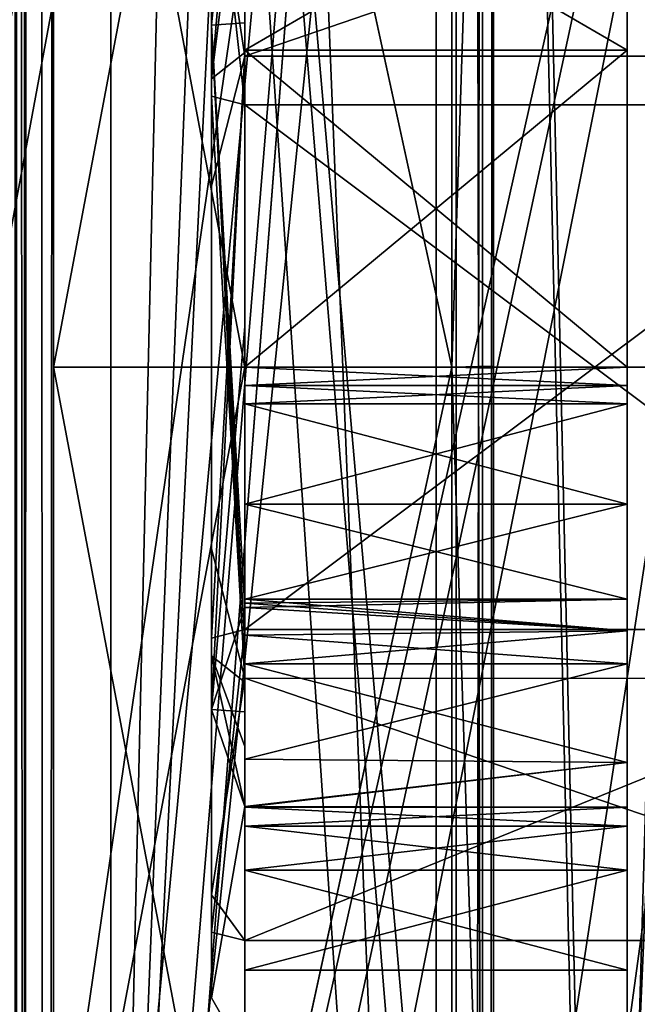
# Model space of a CAD drawing. Header units: millimetres. Extents: x -15 to 196, y -14 to 691.
# Tile 176 of 256: x 20.52 to 23.75, y 80.67 to 85.82. Entities that reach past the tile are written whole.
import ezdxf

# ---------------------------------------------------------------- set-up
doc = ezdxf.new("R2010")
doc.units = ezdxf.units.MM
doc.header["$LTSCALE"] = 41.718519
for name, color, linetype in [('1025', 7, 'CONTINUOUS'), ('1027', 7, 'CONTINUOUS'), ('1031', 7, 'CONTINUOUS'), ('123', 7, 'CONTINUOUS'), ('127', 7, 'CONTINUOUS'), ('131', 7, 'CONTINUOUS'), ('1444', 7, 'CONTINUOUS'), ('1445', 7, 'CONTINUOUS'), ('1446', 7, 'CONTINUOUS'), ('1447', 7, 'CONTINUOUS'), ('1448', 7, 'CONTINUOUS'), ('1449', 7, 'CONTINUOUS'), ('1450', 7, 'CONTINUOUS'), ('15', 7, 'CONTINUOUS'), ('1688', 7, 'CONTINUOUS'), ('1779', 7, 'CONTINUOUS'), ('1983', 7, 'CONTINUOUS'), ('1984', 7, 'CONTINUOUS'), ('1985', 7, 'CONTINUOUS'), ('1989', 7, 'CONTINUOUS'), ('1990', 7, 'CONTINUOUS'), ('1991', 7, 'CONTINUOUS'), ('1992', 7, 'CONTINUOUS'), ('1993', 7, 'CONTINUOUS'), ('1994', 7, 'CONTINUOUS'), ('1995', 7, 'CONTINUOUS'), ('1996', 7, 'CONTINUOUS'), ('1998', 7, 'CONTINUOUS'), ('1999', 7, 'CONTINUOUS'), ('2000', 7, 'CONTINUOUS'), ('2001', 7, 'CONTINUOUS'), ('2002', 7, 'CONTINUOUS'), ('2003', 7, 'CONTINUOUS'), ('2004', 7, 'CONTINUOUS'), ('2005', 7, 'CONTINUOUS'), ('2006', 7, 'CONTINUOUS'), ('2007', 7, 'CONTINUOUS'), ('2008', 7, 'CONTINUOUS'), ('2009', 7, 'CONTINUOUS'), ('35', 7, 'CONTINUOUS'), ('37', 7, 'CONTINUOUS'), ('57', 7, 'CONTINUOUS'), ('60', 7, 'CONTINUOUS'), ('675', 7, 'CONTINUOUS'), ('68', 7, 'CONTINUOUS'), ('78', 7, 'CONTINUOUS'), ('79', 7, 'CONTINUOUS')]:
    doc.layers.add(name, color=color, linetype=linetype)

msp = doc.modelspace()

# ---------------------------------------------------------------- linework, layer by layer
at = {"layer": '1025', "color": 254, "linetype": 'Continuous', "true_color": 0xd7d4d0}
for points in [[(23, 64.3337, -158.0366), (23, 126.7648, -165.7021), (23, 125.7289, -174.1388), (23, 64.3337, -158.0366)], [(23, 63.2978, -166.4732), (23, 64.3337, -158.0366), (23, 125.7289, -174.1388), (23, 63.2978, -166.4732)]]:
    msp.add_3dface(points, dxfattribs=at)
at = {"layer": '1027', "linetype": 'Continuous'}
for points in [[(20.5, 64.3337, -158.0366), (20.5, 126.7648, -165.7021), (23, 64.3337, -158.0366), (20.5, 64.3337, -158.0366)], [(20.5, 126.7648, -165.7021), (23, 126.7648, -165.7021), (23, 64.3337, -158.0366), (20.5, 126.7648, -165.7021)]]:
    msp.add_3dface(points, dxfattribs=at)
at = {"layer": '1031', "linetype": 'Continuous'}
for points in [[(20.5, 125.7289, -174.1388), (20.5, 63.2978, -166.4732), (23, 125.7289, -174.1388), (20.5, 125.7289, -174.1388)], [(20.5, 63.2978, -166.4732), (23, 63.2978, -166.4732), (23, 125.7289, -174.1388), (20.5, 63.2978, -166.4732)]]:
    msp.add_3dface(points, dxfattribs=at)
at = {"layer": '123', "linetype": 'Continuous'}
for points in [[(23, 78.0161, -147.1659), (23, 95.217, -143.5097), (20.5, 78.0161, -147.1659), (23, 78.0161, -147.1659)], [(23, 95.217, -143.5097), (20.5, 95.217, -143.5097), (20.5, 78.0161, -147.1659), (23, 95.217, -143.5097)]]:
    msp.add_3dface(points, dxfattribs=at)
at = {"layer": '127', "linetype": 'Continuous'}
for points in [[(20.7, 54.4186, -90.454), (20.7, 649.568, -142.5228), (20.7, 84.0018, -89.5), (20.7, 54.4186, -90.454)], [(20.7, 84.0018, -89.5), (20.7, 649.568, -142.5228), (20.7, 89.3003, -87.3062), (20.7, 84.0018, -89.5)], [(20.7, 99.8642, -61.3039), (20.7, 12, -53.6168), (20.7, 99.5594, -61.2839), (20.7, 99.8642, -61.3039)], [(20.7, 99.5594, -61.2839), (20.7, 12, -53.6168), (20.7, 99.2541, -61.2773), (20.7, 99.5594, -61.2839)], [(20.7, 99.2541, -61.2773), (20.7, 12, -53.6168), (20.7, 94.3036, -63.3283), (20.7, 99.2541, -61.2773)], [(20.7, 94.3036, -63.3283), (20.7, 12, -53.6168), (20.7, 92.2541, -68.2783), (20.7, 94.3036, -63.3283)], [(20.7, 92.2541, -68.2783), (20.7, 12, -53.6168), (20.7, 49.2633, -61.9289), (20.7, 92.2541, -68.2783)], [(20.7, 92.2541, -68.2783), (20.7, 49.2633, -61.9289), (20.7, 83.9982, -74.5), (20.7, 92.2541, -68.2783)], [(20.7, 89.3025, -76.696), (20.7, 92.2541, -68.2783), (20.7, 83.9982, -74.5), (20.7, 89.3025, -76.696)], [(20.7, 78.6975, -87.304), (20.7, 54.4186, -90.454), (20.7, 84.0018, -89.5), (20.7, 78.6975, -87.304)], [(20.7, 83.9982, -74.5), (20.7, 49.2633, -61.9289), (20.7, 78.6997, -76.6938), (20.7, 83.9982, -74.5)]]:
    msp.add_3dface(points, dxfattribs=at)
at = {"layer": '131', "linetype": 'Continuous'}
for points in [[(20.5689, 680.027, -111.5646), (20.2742, 679.5982, -111.2022), (20.5, 12, -53.0145), (20.5689, 680.027, -111.5646)], [(20.6487, 12, -53.2995), (20.5689, 680.027, -111.5646), (20.5, 12, -53.0145), (20.6487, 12, -53.2995)], [(20.5689, 680.027, -111.5646), (20.6487, 12, -53.2995), (20.7, 99.8642, -61.3039), (20.5689, 680.027, -111.5646)], [(20.7, 12, -53.6168), (20.7, 99.8642, -61.3039), (20.6487, 12, -53.2995), (20.7, 12, -53.6168)]]:
    msp.add_3dface(points, dxfattribs=at)
at = {"layer": '1444', "color": 30, "linetype": 'Continuous', "true_color": 0xe68018}
for points in [[(21.7, 83.9982, -89.5), (20.7, 89.3003, -87.3062), (21.7, 89.3025, -87.304), (21.7, 83.9982, -89.5)], [(20.7, 84.0018, -89.5), (20.7, 89.3003, -87.3062), (21.7, 83.9982, -89.5), (20.7, 84.0018, -89.5)], [(20.7, 78.6975, -87.304), (20.7, 84.0018, -89.5), (21.7, 78.6997, -87.3062), (20.7, 78.6975, -87.304)], [(21.7, 78.6997, -87.3062), (20.7, 84.0018, -89.5), (21.7, 83.9982, -89.5), (21.7, 78.6997, -87.3062)]]:
    msp.add_3dface(points, dxfattribs=at)
at = {"layer": '1445', "color": 30, "linetype": 'Continuous', "true_color": 0xe68018}
for points in [[(20.7, 89.3025, -76.696), (20.7, 83.9982, -74.5), (21.7, 89.3003, -76.6938), (20.7, 89.3025, -76.696)], [(21.7, 89.3003, -76.6938), (20.7, 83.9982, -74.5), (21.7, 84.0018, -74.5), (21.7, 89.3003, -76.6938)], [(20.7, 83.9982, -74.5), (20.7, 78.6997, -76.6938), (21.7, 84.0018, -74.5), (20.7, 83.9982, -74.5)], [(21.7, 84.0018, -74.5), (20.7, 78.6997, -76.6938), (21.7, 78.6975, -76.696), (21.7, 84.0018, -74.5)]]:
    msp.add_3dface(points, dxfattribs=at)
at = {"layer": '1446', "color": 30, "linetype": 'Continuous', "true_color": 0xe68018}
for points in [[(21.7, 83.9982, -89.5), (21.7, 89.3025, -87.304), (21.7, 84.0011, -89.028), (21.7, 83.9982, -89.5)], [(21.7, 84.0011, -89.028), (21.7, 89.3025, -87.304), (21.7, 88.9666, -86.9724), (21.7, 84.0011, -89.028)], [(21.7, 89.3003, -76.6938), (21.7, 84.0018, -74.5), (21.7, 88.9688, -77.0298), (21.7, 89.3003, -76.6938)], [(21.7, 88.9688, -77.0298), (21.7, 84.0018, -74.5), (21.7, 83.9989, -74.972), (21.7, 88.9688, -77.0298)], [(21.7, 84.0018, -74.5), (21.7, 78.6975, -76.696), (21.7, 83.9989, -74.972), (21.7, 84.0018, -74.5)], [(21.7, 79.0312, -86.9702), (21.7, 83.9982, -89.5), (21.7, 84.0011, -89.028), (21.7, 79.0312, -86.9702)], [(21.7, 83.9989, -74.972), (21.7, 78.6975, -76.696), (21.7, 79.0334, -77.0276), (21.7, 83.9989, -74.972)], [(21.7, 78.6997, -87.3062), (21.7, 83.9982, -89.5), (21.7, 79.0312, -86.9702), (21.7, 78.6997, -87.3062)]]:
    msp.add_3dface(points, dxfattribs=at)
at = {"layer": '1447', "color": 254, "linetype": 'Continuous', "true_color": 0xd7d4d0}
for points in [[(22.7833, 90.4261, -75.5739), (21.7, 88.9688, -77.0298), (22.7833, 84, -72.9121), (22.7833, 90.4261, -75.5739)], [(21.7, 88.9688, -77.0298), (21.7, 83.9989, -74.972), (22.7833, 84, -72.9121), (21.7, 88.9688, -77.0298)], [(21.7, 83.9989, -74.972), (21.7, 79.0334, -77.0276), (22.7833, 84, -72.9121), (21.7, 83.9989, -74.972)], [(22.7833, 84, -72.9121), (21.7, 79.0334, -77.0276), (22.7833, 77.5739, -75.5739), (22.7833, 84, -72.9121)]]:
    msp.add_3dface(points, dxfattribs=at)
at = {"layer": '1448', "color": 254, "linetype": 'Continuous', "true_color": 0xd7d4d0}
for points in [[(22.7833, 84, -91.0879), (21.7, 88.9666, -86.9724), (22.7833, 90.4261, -88.4261), (22.7833, 84, -91.0879)], [(21.7, 84.0011, -89.028), (21.7, 88.9666, -86.9724), (22.7833, 84, -91.0879), (21.7, 84.0011, -89.028)], [(21.7, 79.0312, -86.9702), (21.7, 84.0011, -89.028), (22.7833, 84, -91.0879), (21.7, 79.0312, -86.9702)], [(22.7833, 77.5739, -88.4261), (21.7, 79.0312, -86.9702), (22.7833, 84, -91.0879), (22.7833, 77.5739, -88.4261)]]:
    msp.add_3dface(points, dxfattribs=at)
at = {"layer": '1449', "color": 254, "linetype": 'Continuous', "true_color": 0xd7d4d0}
for points in [[(23, 90.7153, -88.7195), (23, 83.9948, -91.4998), (22.7833, 84, -91.0879), (23, 90.7153, -88.7195)], [(23, 90.7153, -88.7195), (22.7833, 84, -91.0879), (22.7833, 90.4261, -88.4261), (23, 90.7153, -88.7195)], [(23, 83.9948, -91.4998), (23, 77.2871, -88.7219), (22.7833, 84, -91.0879), (23, 83.9948, -91.4998)], [(23, 77.2871, -88.7219), (22.7833, 77.5739, -88.4261), (22.7833, 84, -91.0879), (23, 77.2871, -88.7219)]]:
    msp.add_3dface(points, dxfattribs=at)
at = {"layer": '1450', "color": 254, "linetype": 'Continuous', "true_color": 0xd7d4d0}
for points in [[(23, 84.0052, -72.5002), (23, 90.7129, -75.2781), (22.7833, 84, -72.9121), (23, 84.0052, -72.5002)], [(23, 90.7129, -75.2781), (22.7833, 90.4261, -75.5739), (22.7833, 84, -72.9121), (23, 90.7129, -75.2781)], [(23, 77.2847, -75.2805), (23, 84.0052, -72.5002), (22.7833, 84, -72.9121), (23, 77.2847, -75.2805)], [(23, 77.2847, -75.2805), (22.7833, 84, -72.9121), (22.7833, 77.5739, -75.5739), (23, 77.2847, -75.2805)]]:
    msp.add_3dface(points, dxfattribs=at)
at = {"layer": '15', "color": 7, "linetype": 'Continuous', "true_color": 0xe0f2ff}
for points in [[(27.2586, 202.0429, -101.3845), (22.7, 202.0429, -101.3845), (22.7, 43.6774, -2.4267), (27.2586, 202.0429, -101.3845)], [(27.2586, 202.0429, -101.3845), (22.7, 43.6774, -2.4267), (27.2586, 43.6774, -2.4267), (27.2586, 202.0429, -101.3845)]]:
    msp.add_3dface(points, dxfattribs=at)
at = {"layer": '1688', "color": 7, "linetype": 'Continuous', "true_color": 0xe0f2ff}
for points in [[(21, 74.9282, -186.9592), (21, 98.1017, -198.7667), (22.6, 74.4827, -186.7322), (21, 74.9282, -186.9592)], [(21, 98.1017, -198.7667), (27.2586, 98.1017, -198.7667), (23.1, 74.0372, -186.5052), (21, 98.1017, -198.7667)], [(22.6, 74.4827, -186.7322), (21, 98.1017, -198.7667), (22.9535, 74.3522, -186.6657), (22.6, 74.4827, -186.7322)], [(22.9535, 74.3522, -186.6657), (21, 98.1017, -198.7667), (23.1, 74.0372, -186.5052), (22.9535, 74.3522, -186.6657)], [(27.2586, 98.1017, -198.7667), (27.2586, 9.4392, -153.5909), (23.1, 74.0372, -186.5052), (27.2586, 98.1017, -198.7667)]]:
    msp.add_3dface(points, dxfattribs=at)
at = {"layer": '1779', "color": 254, "linetype": 'Continuous', "true_color": 0xf7f3d2}
for points in [[(22.7, 43.6774, -2.4267), (22.7, 202.0429, -101.3845), (22.7, 201.248, -102.6565), (22.7, 43.6774, -2.4267)], [(22.7, 43.6774, -2.4267), (22.7, 201.248, -102.6565), (22.7, 42.8825, -3.6988), (22.7, 43.6774, -2.4267)]]:
    msp.add_3dface(points, dxfattribs=at)
at = {"layer": '1983', "color": 254, "linetype": 'Continuous', "true_color": 0xd7d4d0}
for points in [[(23.9167, 89.261, -76.739), (23.9167, 84, -74.5599), (23.7, 88.9667, -77.0275), (23.9167, 89.261, -76.739)], [(23.7, 88.9667, -77.0275), (23.9167, 84, -74.5599), (23.7, 84.0011, -74.9718), (23.7, 88.9667, -77.0275)], [(23.7, 84.0011, -74.9718), (23.9167, 84, -74.5599), (23.7, 79.0311, -77.0297), (23.7, 84.0011, -74.9718)], [(23.9167, 84, -74.5599), (23.9167, 78.739, -76.739), (23.7, 79.0311, -77.0297), (23.9167, 84, -74.5599)]]:
    msp.add_3dface(points, dxfattribs=at)
at = {"layer": '1984', "color": 254, "linetype": 'Continuous', "true_color": 0xd7d4d0}
for points in [[(23.7, 83.9989, -89.0282), (23.7, 88.9689, -86.9703), (23.7, 84, -85.15), (23.7, 83.9989, -89.0282)], [(23.7, 84, -85.15), (23.7, 88.9689, -86.9703), (23.7, 85.6571, -84.6789), (23.7, 84, -85.15)], [(23.7, 85.6571, -84.6789), (23.7, 88.9689, -86.9703), (23.7, 86.8185, -83.4066), (23.7, 85.6571, -84.6789)], [(23.7, 88.9667, -77.0275), (23.7, 84.0011, -74.9718), (23.7, 87.5113, -81.3728), (23.7, 88.9667, -77.0275)], [(23.7, 87.5113, -81.3728), (23.7, 84.0011, -74.9718), (23.7, 87.1132, -81.0291), (23.7, 87.5113, -81.3728)], [(23.7, 87.1132, -81.0291), (23.7, 84.0011, -74.9718), (23.7, 86.8185, -80.5934), (23.7, 87.1132, -81.0291)], [(23.7, 86.8185, -80.5934), (23.7, 84.0011, -74.9718), (23.7, 85.6571, -79.3211), (23.7, 86.8185, -80.5934)], [(23.7, 85.6571, -79.3211), (23.7, 84.0011, -74.9718), (23.7, 84, -78.85), (23.7, 85.6571, -79.3211)], [(23.7, 84.0011, -74.9718), (23.7, 79.0311, -77.0297), (23.7, 84, -78.85), (23.7, 84.0011, -74.9718)], [(23.7, 84, -78.85), (23.7, 79.0311, -77.0297), (23.7, 83.9044, -78.8515), (23.7, 84, -78.85)], [(23.7, 83.9044, -85.1485), (23.7, 83.9989, -89.0282), (23.7, 84, -85.15), (23.7, 83.9044, -85.1485)], [(23.7, 79.0333, -86.9725), (23.7, 83.9989, -89.0282), (23.7, 81.935, -85.2298), (23.7, 79.0333, -86.9725)], [(23.7, 81.935, -85.2298), (23.7, 83.9989, -89.0282), (23.7, 82.45, -85.4347), (23.7, 81.935, -85.2298)], [(23.7, 82.45, -85.4347), (23.7, 83.9989, -89.0282), (23.7, 82.6234, -85.4143), (23.7, 82.45, -85.4347)], [(23.7, 82.6234, -85.4143), (23.7, 83.9989, -89.0282), (23.7, 82.7875, -85.3545), (23.7, 82.6234, -85.4143)], [(23.7, 82.7875, -85.3545), (23.7, 83.9989, -89.0282), (23.7, 83.2842, -85.1816), (23.7, 82.7875, -85.3545)], [(23.7, 83.2842, -85.1816), (23.7, 83.9989, -89.0282), (23.7, 83.8089, -85.1442), (23.7, 83.2842, -85.1816)], [(23.7, 83.8089, -85.1442), (23.7, 83.9989, -89.0282), (23.7, 83.9044, -85.1485), (23.7, 83.8089, -85.1442)], [(23.7, 83.9044, -78.8515), (23.7, 79.0311, -77.0297), (23.7, 83.8089, -78.8558), (23.7, 83.9044, -78.8515)], [(23.7, 83.8089, -78.8558), (23.7, 79.0311, -77.0297), (23.7, 83.2842, -78.8184), (23.7, 83.8089, -78.8558)], [(23.7, 83.2842, -78.8184), (23.7, 79.0311, -77.0297), (23.7, 82.7875, -78.6455), (23.7, 83.2842, -78.8184)], [(23.7, 82.7875, -78.6455), (23.7, 79.0311, -77.0297), (23.7, 82.6234, -78.5857), (23.7, 82.7875, -78.6455)], [(23.7, 82.6234, -78.5857), (23.7, 79.0311, -77.0297), (23.7, 82.45, -78.5653), (23.7, 82.6234, -78.5857)], [(23.7, 82.45, -78.5653), (23.7, 79.0311, -77.0297), (23.7, 81.935, -78.7702), (23.7, 82.45, -78.5653)], [(23.7, 81.935, -78.7702), (23.7, 79.0311, -77.0297), (23.7, 81.7012, -79.2727), (23.7, 81.935, -78.7702)], [(23.7, 81.7012, -84.7273), (23.7, 79.0333, -86.9725), (23.7, 81.935, -85.2298), (23.7, 81.7012, -84.7273)], [(23.7, 81.7012, -79.2727), (23.7, 79.0311, -77.0297), (23.7, 81.6025, -79.7893), (23.7, 81.7012, -79.2727)], [(23.7, 81.3726, -83.7376), (23.7, 79.0333, -86.9725), (23.7, 81.7012, -84.7273), (23.7, 81.3726, -83.7376)], [(23.7, 81.6025, -84.2107), (23.7, 81.3726, -83.7376), (23.7, 81.7012, -84.7273), (23.7, 81.6025, -84.2107)], [(23.7, 81.6025, -79.7893), (23.7, 79.0311, -77.0297), (23.7, 81.3726, -80.2624), (23.7, 81.6025, -79.7893)], [(23.7, 81.3726, -80.2624), (23.7, 79.0311, -77.0297), (23.7, 80.85, -82), (23.7, 81.3726, -80.2624)], [(23.7, 80.85, -82), (23.7, 79.0333, -86.9725), (23.7, 81.3726, -83.7376), (23.7, 80.85, -82)], [(23.7, 79.0311, -77.0297), (23.7, 79.0333, -86.9725), (23.7, 80.85, -82), (23.7, 79.0311, -77.0297)]]:
    msp.add_3dface(points, dxfattribs=at)
at = {"layer": '1985', "color": 254, "linetype": 'Continuous', "true_color": 0xd7d4d0}
for points in [[(23.9167, 84, -89.4401), (23.9167, 89.261, -87.261), (23.7, 88.9689, -86.9703), (23.9167, 84, -89.4401)], [(23.9167, 84, -89.4401), (23.7, 88.9689, -86.9703), (23.7, 83.9989, -89.0282), (23.9167, 84, -89.4401)], [(23.9167, 78.739, -87.261), (23.9167, 84, -89.4401), (23.7, 79.0333, -86.9725), (23.9167, 78.739, -87.261)], [(23.9167, 84, -89.4401), (23.7, 83.9989, -89.0282), (23.7, 79.0333, -86.9725), (23.9167, 84, -89.4401)]]:
    msp.add_3dface(points, dxfattribs=at)
at = {"layer": '1989', "linetype": 'Continuous'}
for points in [[(21.5268, 87.296, -82.1619), (21.7, 87.5496, -81.3997), (21.5268, 85.7882, -79.2265), (21.5268, 87.296, -82.1619)], [(21.5268, 85.7882, -79.2265), (21.7, 87.5496, -81.3997), (21.7, 85.8, -78.8823), (21.5268, 85.7882, -79.2265)], [(21.5268, 85.5078, -84.9354), (21.7, 87.5496, -82.6003), (21.5268, 87.296, -82.1619), (21.5268, 85.5078, -84.9354)], [(21.7, 87.5496, -82.6003), (21.5268, 85.5078, -84.9354), (21.7, 86.9048, -84.1264), (21.7, 87.5496, -82.6003)], [(21.5268, 85.5078, -84.9354), (21.7, 85.6449, -85.2022), (21.7, 86.9048, -84.1264), (21.5268, 85.5078, -84.9354)], [(21.7, 82.7451, -78.6258), (21.5268, 85.7882, -79.2265), (21.7, 85.8, -78.8823), (21.7, 82.7451, -78.6258)], [(21.5268, 82.4922, -79.0646), (21.5268, 85.7882, -79.2265), (21.7, 82.3551, -78.7978), (21.5268, 82.4922, -79.0646)], [(21.7, 82.3551, -78.7978), (21.5268, 85.7882, -79.2265), (21.7, 82.5475, -78.706), (21.7, 82.3551, -78.7978)], [(21.7, 82.5475, -78.706), (21.5268, 85.7882, -79.2265), (21.7, 82.7451, -78.6258), (21.7, 82.5475, -78.706)]]:
    msp.add_3dface(points, dxfattribs=at)
at = {"layer": '1990', "color": 254, "linetype": 'Continuous', "true_color": 0xd7d4d0}
for points in [[(21.7, 86.9048, -84.1264), (21.7, 85.6449, -85.2022), (21.7, 86.8185, -83.4066), (21.7, 86.9048, -84.1264)], [(21.7, 86.8185, -83.4066), (21.7, 85.6449, -85.2022), (21.7, 85.6571, -84.6789), (21.7, 86.8185, -83.4066)], [(21.7, 85.6449, -85.2022), (21.7, 84.2131, -85.5937), (21.7, 85.6571, -84.6789), (21.7, 85.6449, -85.2022)], [(21.7, 85.6571, -84.6789), (21.7, 84.2131, -85.5937), (21.7, 84, -85.15), (21.7, 85.6571, -84.6789)], [(21.7, 84.2131, -85.5937), (21.7, 82.7451, -85.3742), (21.7, 84, -85.15), (21.7, 84.2131, -85.5937)], [(21.7, 84, -85.15), (21.7, 82.7451, -85.3742), (21.7, 83.9044, -85.1485), (21.7, 84, -85.15)], [(21.7, 83.9044, -85.1485), (21.7, 82.7451, -85.3742), (21.7, 83.8089, -85.1442), (21.7, 83.9044, -85.1485)], [(21.7, 83.8089, -85.1442), (21.7, 82.7451, -85.3742), (21.7, 83.2842, -85.1816), (21.7, 83.8089, -85.1442)], [(21.7, 83.2842, -85.1816), (21.7, 82.7451, -85.3742), (21.7, 82.7664, -85.3647), (21.7, 83.2842, -85.1816)], [(21.7, 82.7875, -85.3545), (21.7, 83.2842, -85.1816), (21.7, 82.7664, -85.3647), (21.7, 82.7875, -85.3545)]]:
    msp.add_3dface(points, dxfattribs=at)
at = {"layer": '1991', "linetype": 'Continuous'}
for points in [[(21.7, 85.6449, -85.2022), (21.5268, 85.5078, -84.9354), (21.5268, 82.2118, -84.7735), (21.7, 85.6449, -85.2022)], [(21.7, 84.2131, -85.5937), (21.7, 85.6449, -85.2022), (21.5268, 82.2118, -84.7735), (21.7, 84.2131, -85.5937)], [(21.7, 82.7451, -85.3742), (21.7, 84.2131, -85.5937), (21.5268, 82.2118, -84.7735), (21.7, 82.7451, -85.3742)], [(21.7, 82.7451, -85.3742), (21.5268, 82.2118, -84.7735), (21.7, 82.2, -85.1177), (21.7, 82.7451, -85.3742)], [(21.5268, 82.4922, -79.0646), (21.7, 82.3551, -78.7978), (21.7, 82.0186, -78.9943), (21.5268, 82.4922, -79.0646)], [(21.7, 81.7053, -79.2261), (21.5268, 82.4922, -79.0646), (21.7, 82.0186, -78.9943), (21.7, 81.7053, -79.2261)], [(21.5268, 82.4922, -79.0646), (21.7, 81.7053, -79.2261), (21.5268, 80.704, -81.8381), (21.5268, 82.4922, -79.0646)], [(21.5268, 82.2118, -84.7735), (21.5268, 80.704, -81.8381), (21.7, 81.7053, -84.7739), (21.5268, 82.2118, -84.7735)], [(21.7, 82.2, -85.1177), (21.5268, 82.2118, -84.7735), (21.7, 81.7053, -84.7739), (21.7, 82.2, -85.1177)], [(21.5268, 80.704, -81.8381), (21.7, 81.7053, -79.2261), (21.7, 80.4, -82), (21.5268, 80.704, -81.8381)], [(21.7, 81.7053, -84.7739), (21.5268, 80.704, -81.8381), (21.7, 80.4, -82), (21.7, 81.7053, -84.7739)]]:
    msp.add_3dface(points, dxfattribs=at)
at = {"layer": '1992', "color": 254, "linetype": 'Continuous', "true_color": 0xd7d4d0}
for points in [[(21.7, 80.4, -82), (21.7, 81.7053, -79.2261), (21.7, 81.3726, -80.2624), (21.7, 80.4, -82)], [(21.7, 81.3726, -80.2624), (21.7, 81.7053, -79.2261), (21.7, 81.6025, -79.7893), (21.7, 81.3726, -80.2624)], [(21.7, 81.6025, -79.7893), (21.7, 81.7053, -79.2261), (21.7, 81.7029, -79.2494), (21.7, 81.6025, -79.7893)], [(21.7, 81.7053, -84.7739), (21.7, 80.4, -82), (21.7, 81.7029, -84.7506), (21.7, 81.7053, -84.7739)], [(21.7, 81.7029, -84.7506), (21.7, 80.4, -82), (21.7, 81.7012, -84.7273), (21.7, 81.7029, -84.7506)], [(21.7, 81.7012, -79.2727), (21.7, 81.6025, -79.7893), (21.7, 81.7029, -79.2494), (21.7, 81.7012, -79.2727)], [(21.7, 81.7012, -84.7273), (21.7, 80.4, -82), (21.7, 81.6025, -84.2107), (21.7, 81.7012, -84.7273)], [(21.7, 81.6025, -84.2107), (21.7, 80.4, -82), (21.7, 81.3726, -83.7376), (21.7, 81.6025, -84.2107)], [(21.7, 81.3726, -83.7376), (21.7, 80.4, -82), (21.7, 80.85, -82), (21.7, 81.3726, -83.7376)], [(21.7, 80.85, -82), (21.7, 80.4, -82), (21.7, 81.3726, -80.2624), (21.7, 80.85, -82)]]:
    msp.add_3dface(points, dxfattribs=at)
at = {"layer": '1993', "color": 254, "linetype": 'Continuous', "true_color": 0xd7d4d0}
for points in [[(23.7, 82.6234, -85.4143), (23.7, 82.7875, -85.3545), (21.7, 82.7451, -85.3742), (23.7, 82.6234, -85.4143)], [(21.7, 82.7451, -85.3742), (23.7, 82.7875, -85.3545), (21.7, 82.7664, -85.3647), (21.7, 82.7451, -85.3742)], [(23.7, 82.7875, -85.3545), (21.7, 82.7875, -85.3545), (21.7, 82.7664, -85.3647), (23.7, 82.7875, -85.3545)], [(23.7, 82.6234, -85.4143), (21.7, 82.7451, -85.3742), (21.7, 82.6006, -85.4194), (23.7, 82.6234, -85.4143)], [(23.7, 82.45, -85.4347), (23.7, 82.6234, -85.4143), (21.7, 82.45, -85.4347), (23.7, 82.45, -85.4347)], [(21.7, 82.45, -85.4347), (23.7, 82.6234, -85.4143), (21.7, 82.6006, -85.4194), (21.7, 82.45, -85.4347)], [(23.7, 81.935, -85.2298), (23.7, 82.45, -85.4347), (21.7, 81.9522, -85.2456), (23.7, 81.935, -85.2298)], [(23.7, 82.45, -85.4347), (21.7, 82.45, -85.4347), (21.7, 81.9522, -85.2456), (23.7, 82.45, -85.4347)], [(21.7, 81.7053, -84.7739), (23.7, 81.935, -85.2298), (21.7, 81.9522, -85.2456), (21.7, 81.7053, -84.7739)], [(23.7, 81.7012, -84.7273), (23.7, 81.935, -85.2298), (21.7, 81.7012, -84.7273), (23.7, 81.7012, -84.7273)], [(23.7, 81.935, -85.2298), (21.7, 81.7053, -84.7739), (21.7, 81.7029, -84.7506), (23.7, 81.935, -85.2298)], [(23.7, 81.935, -85.2298), (21.7, 81.7029, -84.7506), (21.7, 81.7012, -84.7273), (23.7, 81.935, -85.2298)]]:
    msp.add_3dface(points, dxfattribs=at)
at = {"layer": '1994', "linetype": 'Continuous'}
for points in [[(21.7, 82.7451, -85.3742), (21.7, 82.2, -85.1177), (21.7, 82.6006, -85.4194), (21.7, 82.7451, -85.3742)], [(21.7, 82.2, -85.1177), (21.7, 82.45, -85.4347), (21.7, 82.6006, -85.4194), (21.7, 82.2, -85.1177)], [(21.7, 82.45, -85.4347), (21.7, 82.2, -85.1177), (21.7, 81.9522, -85.2456), (21.7, 82.45, -85.4347)], [(21.7, 82.2, -85.1177), (21.7, 81.7053, -84.7739), (21.7, 81.9522, -85.2456), (21.7, 82.2, -85.1177)]]:
    msp.add_3dface(points, dxfattribs=at)
at = {"layer": '1995', "color": 254, "linetype": 'Continuous', "true_color": 0xd7d4d0}
for points in [[(23.7, 83.2842, -85.1816), (23.7, 83.8089, -85.1442), (21.7, 83.2842, -85.1816), (23.7, 83.2842, -85.1816)], [(23.7, 83.8089, -85.1442), (21.7, 83.8089, -85.1442), (21.7, 83.2842, -85.1816), (23.7, 83.8089, -85.1442)], [(23.7, 82.7875, -85.3545), (23.7, 83.2842, -85.1816), (21.7, 82.7875, -85.3545), (23.7, 82.7875, -85.3545)], [(23.7, 83.2842, -85.1816), (21.7, 83.2842, -85.1816), (21.7, 82.7875, -85.3545), (23.7, 83.2842, -85.1816)]]:
    msp.add_3dface(points, dxfattribs=at)
at = {"layer": '1996', "color": 254, "linetype": 'Continuous', "true_color": 0xd7d4d0}
for points in [[(23.7, 85.6571, -84.6789), (23.7, 86.8185, -83.4066), (21.7, 85.6571, -84.6789), (23.7, 85.6571, -84.6789)], [(23.7, 86.8185, -83.4066), (21.7, 86.8185, -83.4066), (21.7, 85.6571, -84.6789), (23.7, 86.8185, -83.4066)], [(23.7, 84, -85.15), (23.7, 85.6571, -84.6789), (21.7, 84, -85.15), (23.7, 84, -85.15)], [(23.7, 85.6571, -84.6789), (21.7, 85.6571, -84.6789), (21.7, 84, -85.15), (23.7, 85.6571, -84.6789)], [(23.7, 83.9044, -85.1485), (23.7, 84, -85.15), (21.7, 83.9044, -85.1485), (23.7, 83.9044, -85.1485)], [(23.7, 84, -85.15), (21.7, 84, -85.15), (21.7, 83.9044, -85.1485), (23.7, 84, -85.15)], [(23.7, 83.8089, -85.1442), (23.7, 83.9044, -85.1485), (21.7, 83.8089, -85.1442), (23.7, 83.8089, -85.1442)], [(23.7, 83.9044, -85.1485), (21.7, 83.9044, -85.1485), (21.7, 83.8089, -85.1442), (23.7, 83.9044, -85.1485)]]:
    msp.add_3dface(points, dxfattribs=at)
at = {"layer": '1998', "color": 254, "linetype": 'Continuous', "true_color": 0xd7d4d0}
for points in [[(23.7, 81.6025, -84.2107), (23.7, 81.7012, -84.7273), (21.7, 81.6025, -84.2107), (23.7, 81.6025, -84.2107)], [(23.7, 81.7012, -84.7273), (21.7, 81.7012, -84.7273), (21.7, 81.6025, -84.2107), (23.7, 81.7012, -84.7273)], [(23.7, 81.3726, -83.7376), (23.7, 81.6025, -84.2107), (21.7, 81.3726, -83.7376), (23.7, 81.3726, -83.7376)], [(23.7, 81.6025, -84.2107), (21.7, 81.6025, -84.2107), (21.7, 81.3726, -83.7376), (23.7, 81.6025, -84.2107)]]:
    msp.add_3dface(points, dxfattribs=at)
at = {"layer": '1999', "color": 254, "linetype": 'Continuous', "true_color": 0xd7d4d0}
for points in [[(23.7, 81.3726, -80.2624), (23.7, 80.85, -82), (21.7, 81.3726, -80.2624), (23.7, 81.3726, -80.2624)], [(23.7, 80.85, -82), (23.7, 81.3726, -83.7376), (21.7, 80.85, -82), (23.7, 80.85, -82)], [(23.7, 80.85, -82), (21.7, 80.85, -82), (21.7, 81.3726, -80.2624), (23.7, 80.85, -82)], [(23.7, 81.3726, -83.7376), (21.7, 81.3726, -83.7376), (21.7, 80.85, -82), (23.7, 81.3726, -83.7376)]]:
    msp.add_3dface(points, dxfattribs=at)
at = {"layer": '2000', "color": 254, "linetype": 'Continuous', "true_color": 0xd7d4d0}
for points in [[(23.7, 81.7012, -79.2727), (23.7, 81.6025, -79.7893), (21.7, 81.7012, -79.2727), (23.7, 81.7012, -79.2727)], [(23.7, 81.6025, -79.7893), (21.7, 81.6025, -79.7893), (21.7, 81.7012, -79.2727), (23.7, 81.6025, -79.7893)], [(23.7, 81.6025, -79.7893), (23.7, 81.3726, -80.2624), (21.7, 81.6025, -79.7893), (23.7, 81.6025, -79.7893)], [(23.7, 81.3726, -80.2624), (21.7, 81.3726, -80.2624), (21.7, 81.6025, -79.7893), (23.7, 81.3726, -80.2624)]]:
    msp.add_3dface(points, dxfattribs=at)
at = {"layer": '2001', "color": 254, "linetype": 'Continuous', "true_color": 0xd7d4d0}
for points in [[(23.7, 82.7875, -78.6455), (23.7, 82.6234, -78.5857), (21.7, 82.7875, -78.6455), (23.7, 82.7875, -78.6455)], [(21.7, 82.7875, -78.6455), (23.7, 82.6234, -78.5857), (21.7, 82.7664, -78.6353), (21.7, 82.7875, -78.6455)], [(23.7, 82.6234, -78.5857), (21.7, 82.7451, -78.6258), (21.7, 82.7664, -78.6353), (23.7, 82.6234, -78.5857)], [(21.7, 82.7451, -78.6258), (23.7, 82.6234, -78.5857), (21.7, 82.6006, -78.5806), (21.7, 82.7451, -78.6258)], [(23.7, 82.6234, -78.5857), (23.7, 82.45, -78.5653), (21.7, 82.6006, -78.5806), (23.7, 82.6234, -78.5857)], [(23.7, 82.45, -78.5653), (21.7, 82.45, -78.5653), (21.7, 82.6006, -78.5806), (23.7, 82.45, -78.5653)], [(23.7, 82.45, -78.5653), (23.7, 81.935, -78.7702), (21.7, 82.45, -78.5653), (23.7, 82.45, -78.5653)], [(21.7, 82.45, -78.5653), (23.7, 81.935, -78.7702), (21.7, 81.9522, -78.7544), (21.7, 82.45, -78.5653)], [(23.7, 81.935, -78.7702), (21.7, 81.7053, -79.2261), (21.7, 81.9522, -78.7544), (23.7, 81.935, -78.7702)], [(23.7, 81.935, -78.7702), (23.7, 81.7012, -79.2727), (21.7, 81.7053, -79.2261), (23.7, 81.935, -78.7702)], [(21.7, 81.7053, -79.2261), (23.7, 81.7012, -79.2727), (21.7, 81.7029, -79.2494), (21.7, 81.7053, -79.2261)], [(23.7, 81.7012, -79.2727), (21.7, 81.7012, -79.2727), (21.7, 81.7029, -79.2494), (23.7, 81.7012, -79.2727)]]:
    msp.add_3dface(points, dxfattribs=at)
at = {"layer": '2002', "linetype": 'Continuous'}
for points in [[(21.7, 82.5475, -78.706), (21.7, 82.7451, -78.6258), (21.7, 82.6006, -78.5806), (21.7, 82.5475, -78.706)], [(21.7, 82.45, -78.5653), (21.7, 82.5475, -78.706), (21.7, 82.6006, -78.5806), (21.7, 82.45, -78.5653)], [(21.7, 82.3551, -78.7978), (21.7, 82.5475, -78.706), (21.7, 82.45, -78.5653), (21.7, 82.3551, -78.7978)], [(21.7, 82.3551, -78.7978), (21.7, 82.45, -78.5653), (21.7, 81.9522, -78.7544), (21.7, 82.3551, -78.7978)], [(21.7, 82.0186, -78.9943), (21.7, 82.3551, -78.7978), (21.7, 81.9522, -78.7544), (21.7, 82.0186, -78.9943)], [(21.7, 81.7053, -79.2261), (21.7, 82.0186, -78.9943), (21.7, 81.9522, -78.7544), (21.7, 81.7053, -79.2261)]]:
    msp.add_3dface(points, dxfattribs=at)
at = {"layer": '2003', "color": 254, "linetype": 'Continuous', "true_color": 0xd7d4d0}
for points in [[(23.7, 83.8089, -78.8558), (23.7, 83.2842, -78.8184), (21.7, 83.8089, -78.8558), (23.7, 83.8089, -78.8558)], [(21.7, 83.8089, -78.8558), (23.7, 83.2842, -78.8184), (21.7, 83.2842, -78.8184), (21.7, 83.8089, -78.8558)], [(23.7, 83.2842, -78.8184), (23.7, 82.7875, -78.6455), (21.7, 83.2842, -78.8184), (23.7, 83.2842, -78.8184)], [(23.7, 82.7875, -78.6455), (21.7, 82.7875, -78.6455), (21.7, 83.2842, -78.8184), (23.7, 82.7875, -78.6455)]]:
    msp.add_3dface(points, dxfattribs=at)
at = {"layer": '2004', "color": 254, "linetype": 'Continuous', "true_color": 0xd7d4d0}
for points in [[(21.7, 87.5496, -81.3997), (21.7, 86.8185, -80.5934), (21.7, 85.8, -78.8823), (21.7, 87.5496, -81.3997)], [(21.7, 85.8, -78.8823), (21.7, 86.8185, -80.5934), (21.7, 85.6571, -79.3211), (21.7, 85.8, -78.8823)], [(21.7, 82.7451, -78.6258), (21.7, 85.8, -78.8823), (21.7, 82.7664, -78.6353), (21.7, 82.7451, -78.6258)], [(21.7, 85.8, -78.8823), (21.7, 82.7875, -78.6455), (21.7, 82.7664, -78.6353), (21.7, 85.8, -78.8823)], [(21.7, 82.7875, -78.6455), (21.7, 85.8, -78.8823), (21.7, 83.2842, -78.8184), (21.7, 82.7875, -78.6455)], [(21.7, 83.2842, -78.8184), (21.7, 85.8, -78.8823), (21.7, 84, -78.85), (21.7, 83.2842, -78.8184)], [(21.7, 84, -78.85), (21.7, 85.8, -78.8823), (21.7, 85.6571, -79.3211), (21.7, 84, -78.85)], [(21.7, 83.9044, -78.8515), (21.7, 83.2842, -78.8184), (21.7, 84, -78.85), (21.7, 83.9044, -78.8515)], [(21.7, 83.8089, -78.8558), (21.7, 83.2842, -78.8184), (21.7, 83.9044, -78.8515), (21.7, 83.8089, -78.8558)]]:
    msp.add_3dface(points, dxfattribs=at)
at = {"layer": '2005', "color": 254, "linetype": 'Continuous', "true_color": 0xd7d4d0}
for points in [[(23.7, 86.8185, -80.5934), (23.7, 85.6571, -79.3211), (21.7, 86.8185, -80.5934), (23.7, 86.8185, -80.5934)], [(21.7, 86.8185, -80.5934), (23.7, 85.6571, -79.3211), (21.7, 85.6571, -79.3211), (21.7, 86.8185, -80.5934)], [(23.7, 85.6571, -79.3211), (23.7, 84, -78.85), (21.7, 85.6571, -79.3211), (23.7, 85.6571, -79.3211)], [(23.7, 84, -78.85), (21.7, 84, -78.85), (21.7, 85.6571, -79.3211), (23.7, 84, -78.85)], [(23.7, 84, -78.85), (23.7, 83.9044, -78.8515), (21.7, 84, -78.85), (23.7, 84, -78.85)], [(23.7, 83.9044, -78.8515), (21.7, 83.9044, -78.8515), (21.7, 84, -78.85), (23.7, 83.9044, -78.8515)], [(23.7, 83.9044, -78.8515), (23.7, 83.8089, -78.8558), (21.7, 83.9044, -78.8515), (23.7, 83.9044, -78.8515)], [(23.7, 83.8089, -78.8558), (21.7, 83.8089, -78.8558), (21.7, 83.9044, -78.8515), (23.7, 83.8089, -78.8558)]]:
    msp.add_3dface(points, dxfattribs=at)
at = {"layer": '2006', "linetype": 'Continuous'}
for points in [[(21.5268, 82.2118, -84.7735), (21.5268, 85.5078, -84.9354), (21.5268, 83.0517, -84.9514), (21.5268, 82.2118, -84.7735)], [(21.5268, 83.0517, -84.9514), (21.5268, 85.5078, -84.9354), (21.5268, 85.4164, -84.7575), (21.5268, 83.0517, -84.9514)], [(21.5268, 83.0517, -84.9514), (21.5268, 85.4164, -84.7575), (21.7, 82.3744, -84.5214), (21.5268, 83.0517, -84.9514)], [(21.7, 82.3744, -84.5214), (21.5268, 85.4164, -84.7575), (21.7, 85.3707, -84.6685), (21.7, 82.3744, -84.5214)], [(21.5268, 81.2425, -83.4164), (21.5268, 82.2118, -84.7735), (21.5268, 83.0517, -84.9514), (21.5268, 81.2425, -83.4164)], [(21.5268, 81.2425, -83.4164), (21.5268, 83.0517, -84.9514), (21.7, 82.3744, -84.5214), (21.5268, 81.2425, -83.4164)], [(21.5268, 82.5836, -79.2425), (21.5268, 81.0486, -81.0517), (21.7, 82.6293, -79.3315), (21.5268, 82.5836, -79.2425)], [(21.7, 82.6293, -79.3315), (21.5268, 81.0486, -81.0517), (21.7, 81.0036, -81.8528), (21.7, 82.6293, -79.3315)], [(21.5268, 82.4922, -79.0646), (21.5268, 80.704, -81.8381), (21.5268, 82.5836, -79.2425), (21.5268, 82.4922, -79.0646)], [(21.5268, 82.5836, -79.2425), (21.5268, 80.704, -81.8381), (21.5268, 81.0486, -81.0517), (21.5268, 82.5836, -79.2425)], [(21.7, 81.0036, -81.8528), (21.5268, 81.2425, -83.4164), (21.7, 82.3744, -84.5214), (21.7, 81.0036, -81.8528)], [(21.5268, 80.704, -81.8381), (21.5268, 82.2118, -84.7735), (21.5268, 81.2425, -83.4164), (21.5268, 80.704, -81.8381)], [(21.5268, 81.0486, -81.0517), (21.5268, 80.704, -81.8381), (21.5268, 81.2425, -83.4164), (21.5268, 81.0486, -81.0517)], [(21.5268, 81.0486, -81.0517), (21.5268, 81.2425, -83.4164), (21.7, 81.0036, -81.8528), (21.5268, 81.0486, -81.0517)]]:
    msp.add_3dface(points, dxfattribs=at)
at = {"layer": '2007', "linetype": 'Continuous'}
for points in [[(21.5268, 85.5078, -84.9354), (21.5268, 87.296, -82.1619), (21.5268, 85.4164, -84.7575), (21.5268, 85.5078, -84.9354)], [(21.5268, 87.296, -82.1619), (21.5268, 85.7882, -79.2265), (21.5268, 86.7575, -80.5836), (21.5268, 87.296, -82.1619)], [(21.5268, 85.4164, -84.7575), (21.5268, 87.296, -82.1619), (21.5268, 86.9514, -82.9483), (21.5268, 85.4164, -84.7575)], [(21.7, 85.3707, -84.6685), (21.5268, 86.9514, -82.9483), (21.7, 86.9964, -82.1472), (21.7, 85.3707, -84.6685)], [(21.7, 86.9964, -82.1472), (21.5268, 86.7575, -80.5836), (21.7, 85.6256, -79.4786), (21.7, 86.9964, -82.1472)], [(21.7, 85.3707, -84.6685), (21.5268, 85.4164, -84.7575), (21.5268, 86.9514, -82.9483), (21.7, 85.3707, -84.6685)], [(21.5268, 86.7575, -80.5836), (21.5268, 85.7882, -79.2265), (21.5268, 84.9483, -79.0486), (21.5268, 86.7575, -80.5836)], [(21.5268, 86.7575, -80.5836), (21.5268, 84.9483, -79.0486), (21.7, 85.6256, -79.4786), (21.5268, 86.7575, -80.5836)], [(21.5268, 85.7882, -79.2265), (21.5268, 82.4922, -79.0646), (21.5268, 84.9483, -79.0486), (21.5268, 85.7882, -79.2265)], [(21.5268, 82.5836, -79.2425), (21.7, 82.6293, -79.3315), (21.7, 85.6256, -79.4786), (21.5268, 82.5836, -79.2425)], [(21.5268, 84.9483, -79.0486), (21.5268, 82.5836, -79.2425), (21.7, 85.6256, -79.4786), (21.5268, 84.9483, -79.0486)], [(21.5268, 82.4922, -79.0646), (21.5268, 82.5836, -79.2425), (21.5268, 84.9483, -79.0486), (21.5268, 82.4922, -79.0646)]]:
    msp.add_3dface(points, dxfattribs=at)
at = {"layer": '2008', "linetype": 'Continuous'}
for points in [[(21.7, 86.9964, -82.1472), (21.7, 85.6256, -79.4786), (25.7, 86.9965, -82.1443), (21.7, 86.9964, -82.1472)], [(25.7, 85.3707, -84.6685), (21.7, 86.9964, -82.1472), (25.7, 86.9965, -82.1443), (25.7, 85.3707, -84.6685)], [(25.7, 86.9965, -82.1443), (21.7, 85.6256, -79.4786), (25.7, 85.6257, -79.4787), (25.7, 86.9965, -82.1443)], [(21.7, 85.3707, -84.6685), (21.7, 86.9964, -82.1472), (25.7, 85.3707, -84.6685), (21.7, 85.3707, -84.6685)], [(21.7, 85.6256, -79.4786), (21.7, 82.6293, -79.3315), (25.7, 85.6257, -79.4787), (21.7, 85.6256, -79.4786)], [(25.7, 85.6257, -79.4787), (21.7, 82.6293, -79.3315), (25.7, 82.6293, -79.3315), (25.7, 85.6257, -79.4787)]]:
    msp.add_3dface(points, dxfattribs=at)
at = {"layer": '2009', "linetype": 'Continuous'}
for points in [[(21.7, 82.3744, -84.5214), (21.7, 85.3707, -84.6685), (25.7, 82.3743, -84.5213), (21.7, 82.3744, -84.5214)], [(21.7, 85.3707, -84.6685), (25.7, 85.3707, -84.6685), (25.7, 82.3743, -84.5213), (21.7, 85.3707, -84.6685)], [(21.7, 82.6293, -79.3315), (21.7, 81.0036, -81.8528), (25.7, 82.6293, -79.3315), (21.7, 82.6293, -79.3315)], [(25.7, 82.6293, -79.3315), (21.7, 81.0036, -81.8528), (25.7, 81.0035, -81.8557), (25.7, 82.6293, -79.3315)], [(21.7, 81.0036, -81.8528), (21.7, 82.3744, -84.5214), (25.7, 81.0035, -81.8557), (21.7, 81.0036, -81.8528)], [(25.7, 81.0035, -81.8557), (21.7, 82.3744, -84.5214), (25.7, 82.3743, -84.5213), (25.7, 81.0035, -81.8557)]]:
    msp.add_3dface(points, dxfattribs=at)
at = {"layer": '35', "color": 254, "linetype": 'Continuous', "true_color": 0xd7d4d0}
for points in [[(23, 43.0425, -3.7988), (23, 201.248, -102.6565), (23, 60.8535, -33.8965), (23, 43.0425, -3.7988)], [(23, 60.8535, -33.8965), (23, 201.248, -102.6565), (23, 61, -34.25), (23, 60.8535, -33.8965)], [(23, 61, -34.25), (23, 201.248, -102.6565), (23, 61, -38.25), (23, 61, -34.25)], [(23, 61, -38.25), (23, 201.248, -102.6565), (23, 99.3968, -61.7788), (23, 61, -38.25)], [(23, 99.3255, -61.7777), (23, 61, -38.25), (23, 99.3968, -61.7788), (23, 99.3255, -61.7777)], [(23, 99.2541, -61.7773), (23, 61, -38.25), (23, 99.3255, -61.7777), (23, 99.2541, -61.7773)], [(23, 94.6821, -63.6569), (23, 61, -38.25), (23, 99.2541, -61.7773), (23, 94.6821, -63.6569)], [(23, 98.1704, -196.0106), (23, 10.9202, -151.5544), (23, 97.3792, -195.3888), (23, 98.1704, -196.0106)], [(23, 97.3792, -195.3888), (23, 10.9202, -151.5544), (23, 11.0086, -151.3808), (23, 97.3792, -195.3888)], [(23, 95.217, -143.5097), (23, 78.0161, -147.1659), (23, 93.4998, -82), (23, 95.217, -143.5097)], [(23, 84.0052, -72.5002), (23, 77.2847, -75.2805), (23, 94.6821, -63.6569), (23, 84.0052, -72.5002)], [(23, 77.2847, -75.2805), (23, 61, -38.25), (23, 94.6821, -63.6569), (23, 77.2847, -75.2805)], [(23, 92.7546, -68.1984), (23, 84.0052, -72.5002), (23, 94.6821, -63.6569), (23, 92.7546, -68.1984)], [(23, 93.4998, -82), (23, 78.0161, -147.1659), (23, 90.7153, -88.7195), (23, 93.4998, -82)], [(23, 90.7129, -75.2781), (23, 84.0052, -72.5002), (23, 92.7546, -68.1984), (23, 90.7129, -75.2781)], [(23, 90.7153, -88.7195), (23, 78.0161, -147.1659), (23, 83.9948, -91.4998), (23, 90.7153, -88.7195)], [(23, 83.9948, -91.4998), (23, 78.0161, -147.1659), (23, 77.2871, -88.7219), (23, 83.9948, -91.4998)]]:
    msp.add_3dface(points, dxfattribs=at)
at = {"layer": '37', "color": 254, "linetype": 'Continuous', "true_color": 0xf7f3d2}
for points in [[(23, 201.248, -102.6565), (23, 43.0425, -3.7988), (22.7, 201.248, -102.6565), (23, 201.248, -102.6565)], [(22.7, 201.248, -102.6565), (23, 43.0425, -3.7988), (22.7, 42.8825, -3.6988), (22.7, 201.248, -102.6565)]]:
    msp.add_3dface(points, dxfattribs=at)
at = {"layer": '57', "color": 254, "linetype": 'Continuous', "true_color": 0xf7f3d2}
for points in [[(21.1465, 75.2942, -185.4622), (26.2, 98.7826, -197.4302), (21, 75.6092, -185.6227), (21.1465, 75.2942, -185.4622)], [(21, 75.6092, -185.6227), (26.2, 98.7826, -197.4302), (23.2, 97.1682, -196.6076), (21, 75.6092, -185.6227)], [(21.5, 75.1637, -185.3957), (26.2, 98.7826, -197.4302), (21.1465, 75.2942, -185.4622), (21.5, 75.1637, -185.3957)], [(22.6, 75.1637, -185.3957), (26.2, 98.7826, -197.4302), (21.5, 75.1637, -185.3957), (22.6, 75.1637, -185.3957)], [(22.9535, 75.0332, -185.3292), (26.2, 98.7826, -197.4302), (22.6, 75.1637, -185.3957), (22.9535, 75.0332, -185.3292)], [(23.1, 74.7182, -185.1687), (26.2, 98.7826, -197.4302), (22.9535, 75.0332, -185.3292), (23.1, 74.7182, -185.1687)], [(26, 36.5086, -165.7), (26.2, 98.7826, -197.4302), (23.1, 74.7182, -185.1687), (26, 36.5086, -165.7)], [(21, 98.1605, -197.1132), (21, 75.6092, -185.6227), (21.5135, 97.6801, -196.8684), (21, 98.1605, -197.1132)], [(21.5135, 97.6801, -196.8684), (21, 75.6092, -185.6227), (22.0757, 97.1682, -196.6076), (21.5135, 97.6801, -196.8684)], [(22.0757, 97.1682, -196.6076), (21, 75.6092, -185.6227), (23.2, 97.1682, -196.6076), (22.0757, 97.1682, -196.6076)]]:
    msp.add_3dface(points, dxfattribs=at)
at = {"layer": '60', "color": 254, "linetype": 'Continuous', "true_color": 0xd7d4d0}
for points in [[(25, 10.9202, -151.5544), (23, 98.1704, -196.0106), (23, 99.5826, -196.7302), (25, 10.9202, -151.5544)], [(25, 99.5826, -196.7302), (25, 10.9202, -151.5544), (23, 99.5826, -196.7302), (25, 99.5826, -196.7302)], [(23, 10.9202, -151.5544), (23, 98.1704, -196.0106), (25, 10.9202, -151.5544), (23, 10.9202, -151.5544)]]:
    msp.add_3dface(points, dxfattribs=at)
at = {"layer": '675', "linetype": 'Continuous'}
for points in [[(20.2742, 676.5793, -145.7079), (20.5689, 677.0646, -145.4254), (20.5471, 55.2892, -91.0636), (20.2742, 676.5793, -145.7079)], [(20.5471, 55.2892, -91.0636), (20.5689, 677.0646, -145.4254), (20.7, 649.568, -142.5228), (20.5471, 55.2892, -91.0636)], [(20.2742, 676.5793, -145.7079), (20.5471, 55.2892, -91.0636), (20.248, 55.7889, -91.4135), (20.2742, 676.5793, -145.7079)], [(20.7, 649.568, -142.5228), (20.7, 54.4186, -90.454), (20.5471, 55.2892, -91.0636), (20.7, 649.568, -142.5228)]]:
    msp.add_3dface(points, dxfattribs=at)
at = {"layer": '68', "color": 254, "linetype": 'Continuous', "true_color": 0xf7f3d2}
for points in [[(21, 75.6092, -185.6227), (21, 98.1605, -197.1132), (21, 98.1017, -198.7667), (21, 75.6092, -185.6227)], [(21, 74.9282, -186.9592), (21, 75.6092, -185.6227), (21, 98.1017, -198.7667), (21, 74.9282, -186.9592)]]:
    msp.add_3dface(points, dxfattribs=at)
at = {"layer": '78', "linetype": 'Continuous'}
for points in [[(-10.1921, 96.8961, -196.3368), (22.8052, 97.2884, -195.5669), (18.6608, 76.8911, -185.2958), (-10.1921, 96.8961, -196.3368)], [(18.6608, 76.8911, -185.2958), (22.8052, 97.2884, -195.5669), (18.9815, 76.6508, -185.1639), (18.6608, 76.8911, -185.2958)], [(18.9815, 76.6508, -185.1639), (22.8052, 97.2884, -195.5669), (20.694, 74.7128, -184.1261), (18.9815, 76.6508, -185.1639)], [(20.694, 74.7128, -184.1261), (22.8052, 97.2884, -195.5669), (20.9103, 74.3437, -183.9317), (20.694, 74.7128, -184.1261)], [(20.9103, 74.3437, -183.9317), (22.8052, 97.2884, -195.5669), (20.9869, 73.8996, -183.7032), (20.9103, 74.3437, -183.9317)], [(20.9869, 73.8996, -183.7032), (22.8052, 97.2884, -195.5669), (22.8052, 10.9179, -151.559), (20.9869, 73.8996, -183.7032)]]:
    msp.add_3dface(points, dxfattribs=at)
at = {"layer": '79', "linetype": 'Continuous'}
for points in [[(23, 97.3792, -195.3888), (23, 11.0086, -151.3808), (22.9433, 10.9453, -151.5052), (23, 97.3792, -195.3888)], [(22.9433, 97.3158, -195.5131), (23, 97.3792, -195.3888), (22.9433, 10.9453, -151.5052), (22.9433, 97.3158, -195.5131)], [(22.8052, 10.9179, -151.559), (22.8052, 97.2884, -195.5669), (22.9433, 97.3158, -195.5131), (22.8052, 10.9179, -151.559)], [(22.8052, 10.9179, -151.559), (22.9433, 97.3158, -195.5131), (22.9433, 10.9453, -151.5052), (22.8052, 10.9179, -151.559)]]:
    msp.add_3dface(points, dxfattribs=at)

doc.saveas('drawing.dxf')
